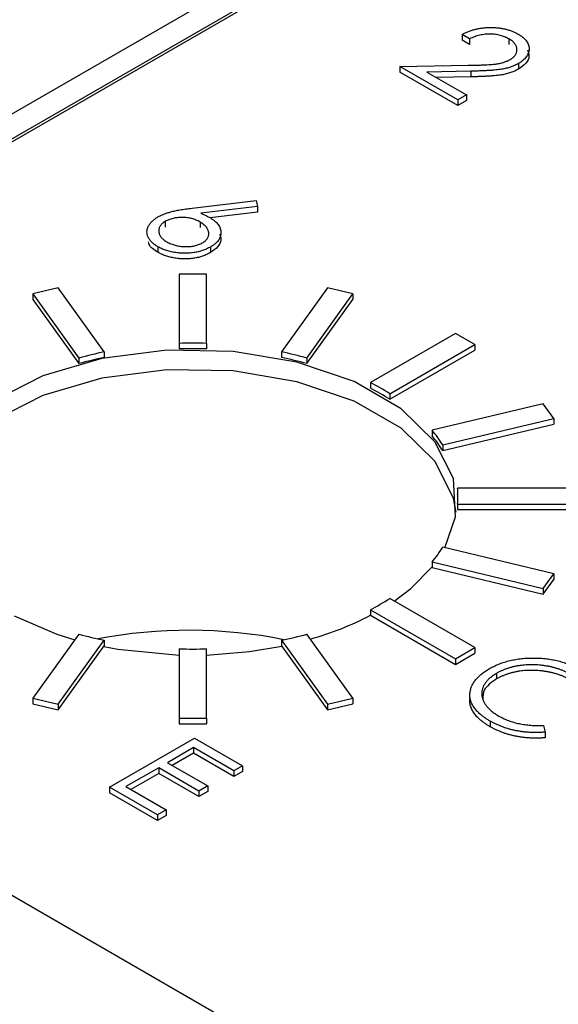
# Model space of a CAD drawing. Header units: inches. Extents: x 3.21 to 13.19, y 2.59 to 9.58.
# Tile 39 of 47: x 12.09 to 12.17, y 6.97 to 7.11. Entities that reach past the tile are written whole.
import ezdxf

# ---------------------------------------------------------------- set-up
doc = ezdxf.new("R2010")
doc.units = ezdxf.units.IN
doc.header["$MEASUREMENT"] = 0

msp = doc.modelspace()

# ---------------------------------------------------------------- linework, layer by layer
at = {"color": 7, "linetype": 'Continuous', "lineweight": 25}
for p, q in [((11.607869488, 7.2654447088), (12.5318866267, 6.7320209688)), ((12.0076780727, 7.0497432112), (12.3294116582, 7.2354760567)), ((12.0080316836, 7.049539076), (12.3294116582, 7.2350677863)), ((12.2608223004, 7.1995540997), (12.0013141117, 7.0497432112)), ((12.1566552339, 7.1118386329), (12.1555447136, 7.1124797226)), ((12.1555447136, 7.1124797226), (12.1555447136, 7.1116631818)), ((12.1566552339, 7.1110220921), (12.1555447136, 7.1116631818)), ((12.1566552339, 7.1118386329), (12.1566552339, 7.1110220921)), ((12.1623788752, 7.1118314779), (12.1623788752, 7.1110149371)), ((12.1465019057, 7.1078089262), (12.1564222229, 7.1079949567)), ((12.1637645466, 7.1082496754), (12.1637645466, 7.1074331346)), ((12.1465019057, 7.1078089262), (12.1465019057, 7.1069923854)), ((12.1549101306, 7.1029549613), (12.1465019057, 7.1078089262)), ((12.1549101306, 7.1021384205), (12.1465019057, 7.1069923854)), ((12.1568213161, 7.1071320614), (12.1504209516, 7.1070118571)), ((12.1504209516, 7.1070118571), (12.1561792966, 7.1036876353)), ((12.1568213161, 7.1071320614), (12.1568213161, 7.1063155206)), ((12.1568213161, 7.1063155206), (12.1517908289, 7.1062210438)), ((12.1561792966, 7.1036876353), (12.1549101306, 7.1029549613)), ((12.1561792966, 7.1036876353), (12.1561792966, 7.1028710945)), ((12.1549101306, 7.1029549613), (12.1549101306, 7.1021384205)), ((12.1561792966, 7.1028710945), (12.1549101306, 7.1021384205)), ((12.1162589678, 7.087189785), (12.1255992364, 7.088317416)), ((12.1255992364, 7.088317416), (12.1257826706, 7.0874359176)), ((12.1257826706, 7.0874359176), (12.1175132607, 7.086437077)), ((12.1257826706, 7.0866193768), (12.1188772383, 7.0857852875)), ((12.1257826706, 7.0874359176), (12.1257826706, 7.0866193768)), ((12.1123473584, 7.0852464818), (12.1123473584, 7.084429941)), ((12.1174116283, 7.0851677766), (12.1174116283, 7.0843512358)), ((12.1112616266, 7.0815745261), (12.1112616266, 7.0807579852)), ((12.1189187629, 7.0815301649), (12.1189187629, 7.0807136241)), ((12.1143710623, 7.0775965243), (12.1143710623, 7.0674939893)), ((12.1183710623, 7.0775965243), (12.1143710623, 7.0775965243)), ((12.1183710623, 7.0674939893), (12.1183710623, 7.0775965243)), ((12.0967790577, 7.0755764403), (12.0930835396, 7.0746927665)), ((12.1034760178, 7.066242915), (12.0967790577, 7.0755764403)), ((12.1359630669, 7.0755764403), (12.1292661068, 7.066242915)), ((12.139658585, 7.0746927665), (12.1359630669, 7.0755764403)), ((12.0930835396, 7.0746927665), (12.0997804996, 7.0653592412)), ((12.0930835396, 7.0746927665), (12.0930835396, 7.0738762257)), ((12.0930835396, 7.0738762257), (12.0997804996, 7.0645427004)), ((12.132961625, 7.0653592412), (12.139658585, 7.0746927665)), ((12.132961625, 7.0645427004), (12.139658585, 7.0738762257)), ((12.139658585, 7.0746927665), (12.139658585, 7.0738762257)), ((12.1545723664, 7.068940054), (12.1421979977, 7.061796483)), ((12.1574007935, 7.0673072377), (12.1545723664, 7.068940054)), ((12.1143710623, 7.0674939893), (12.1143710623, 7.0666774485)), ((12.1183710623, 7.0674939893), (12.1183710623, 7.0666774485)), ((12.1450264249, 7.0601636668), (12.1574007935, 7.0673072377)), ((12.1450264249, 7.059347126), (12.1574007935, 7.0664906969)), ((12.1574007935, 7.0673072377), (12.1574007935, 7.0664906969)), ((12.0997804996, 7.0653592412), (12.0997804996, 7.0645427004)), ((12.1034760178, 7.066242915), (12.1034760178, 7.0654263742)), ((12.1292661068, 7.066242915), (12.1292661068, 7.0654263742)), ((12.132961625, 7.0653592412), (12.132961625, 7.0645427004)), ((12.1421979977, 7.061796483), (12.1421979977, 7.0609799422)), ((12.1450264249, 7.0601636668), (12.1450264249, 7.059347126)), ((12.1673658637, 7.058697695), (12.1511979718, 7.0548316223)), ((12.1688965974, 7.0565643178), (12.1673658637, 7.058697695)), ((12.1527287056, 7.0526982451), (12.1688965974, 7.0565643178)), ((12.1688965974, 7.0565643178), (12.1688965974, 7.055747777)), ((12.1511979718, 7.0548316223), (12.1511979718, 7.0540150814)), ((12.1527287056, 7.0518817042), (12.1688965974, 7.055747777)), ((12.1527287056, 7.0526982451), (12.1527287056, 7.0518817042)), ((12.1723958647, 7.0464086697), (12.1548958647, 7.0464086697)), ((12.1548958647, 7.0464086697), (12.1548958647, 7.0455921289)), ((12.1548958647, 7.0440995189), (12.1548958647, 7.0432829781)), ((12.1548958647, 7.0440995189), (12.1723958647, 7.0440995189)), ((12.1548958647, 7.0432829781), (12.1723958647, 7.0432829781)), ((12.1688965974, 7.0339438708), (12.1527287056, 7.0378099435)), ((12.1511979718, 7.0356765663), (12.1673658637, 7.0318104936)), ((12.1511979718, 7.0356765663), (12.1511979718, 7.0348600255)), ((12.1511979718, 7.0348600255), (12.1673658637, 7.0309939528)), ((12.1673658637, 7.0318104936), (12.1688965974, 7.0339438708)), ((12.1688965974, 7.0339438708), (12.1688965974, 7.03312733)), ((12.1673658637, 7.0309939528), (12.1688965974, 7.03312733)), ((12.1673658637, 7.0318104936), (12.1673658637, 7.0309939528)), ((12.1574007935, 7.0232009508), (12.1450264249, 7.0303445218)), ((12.1421979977, 7.0287117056), (12.1545723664, 7.0215681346)), ((12.1421979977, 7.0287117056), (12.1421979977, 7.0278951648)), ((12.1421979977, 7.0278951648), (12.1545723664, 7.0207515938)), ((12.0997804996, 7.0251489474), (12.0930835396, 7.0158154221)), ((12.139658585, 7.0158154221), (12.132961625, 7.0251489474)), ((12.0967790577, 7.0149317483), (12.1034760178, 7.0242652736)), ((12.0967790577, 7.0141152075), (12.1034760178, 7.0234487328)), ((12.1034760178, 7.0242652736), (12.1034760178, 7.0234487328)), ((12.1292661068, 7.0242652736), (12.1359630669, 7.0149317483)), ((12.1292661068, 7.0242652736), (12.1292661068, 7.0234487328)), ((12.1292661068, 7.0234487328), (12.1359630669, 7.0141152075)), ((12.1143710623, 7.0230141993), (12.1143710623, 7.0129116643)), ((12.1183710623, 7.0129116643), (12.1183710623, 7.0230141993)), ((12.1545723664, 7.0215681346), (12.1574007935, 7.0232009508)), ((12.1545723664, 7.0207515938), (12.1574007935, 7.02238441)), ((12.1574007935, 7.0232009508), (12.1574007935, 7.02238441)), ((12.1545723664, 7.0215681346), (12.1545723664, 7.0207515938)), ((12.1605794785, 7.0194402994), (12.1605794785, 7.0186237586)), ((12.0930835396, 7.0158154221), (12.0930835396, 7.0149988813)), ((12.0930835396, 7.0158154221), (12.0967790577, 7.0149317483)), ((12.0930835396, 7.0149988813), (12.0967790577, 7.0141152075)), ((12.0967790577, 7.0149317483), (12.0967790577, 7.0141152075)), ((12.1359630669, 7.0149317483), (12.139658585, 7.0158154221)), ((12.1359630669, 7.0141152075), (12.139658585, 7.0149988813)), ((12.1359630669, 7.0149317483), (12.1359630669, 7.0141152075)), ((12.139658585, 7.0158154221), (12.139658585, 7.0149988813)), ((12.1143710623, 7.0129116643), (12.1143710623, 7.0120951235)), ((12.1143710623, 7.0129116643), (12.1183710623, 7.0129116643)), ((12.1143710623, 7.0120951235), (12.1183710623, 7.0120951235)), ((12.1183710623, 7.0129116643), (12.1183710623, 7.0120951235)), ((12.1596499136, 7.012481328), (12.1596499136, 7.0116647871)), ((12.1673938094, 7.0118574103), (12.1676292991, 7.0108714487)), ((12.1676292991, 7.0108714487), (12.1676292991, 7.0100549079)), ((12.104246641, 7.0028525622), (12.1166210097, 7.0099961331)), ((12.1166210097, 7.0099961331), (12.1236014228, 7.0059664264)), ((12.1164623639, 7.0086223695), (12.1126548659, 7.0064243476)), ((12.1164623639, 7.0078058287), (12.1133620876, 7.0060160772)), ((12.1223322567, 7.0052337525), (12.1164623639, 7.0086223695)), ((12.1164623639, 7.0086223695), (12.1164623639, 7.0078058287)), ((12.1223322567, 7.0044172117), (12.1164623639, 7.0078058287)), ((12.1126548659, 7.0064243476), (12.1185247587, 7.0030357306)), ((12.1113856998, 7.0056916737), (12.1066263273, 7.0029441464)), ((12.1113856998, 7.0048751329), (12.107333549, 7.002535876)), ((12.1172555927, 7.0023030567), (12.1113856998, 7.0056916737)), ((12.1113856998, 7.0056916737), (12.1113856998, 7.0048751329)), ((12.1172555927, 7.0014865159), (12.1113856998, 7.0048751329)), ((12.1236014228, 7.0059664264), (12.1223322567, 7.0052337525)), ((12.1223322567, 7.0052337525), (12.1223322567, 7.0044172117)), ((12.1236014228, 7.0051498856), (12.1223322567, 7.0044172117)), ((12.1236014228, 7.0059664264), (12.1236014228, 7.0051498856)), ((12.1112270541, 6.9988228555), (12.104246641, 7.0028525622)), ((12.104246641, 7.0028525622), (12.104246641, 7.0020360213)), ((12.1112270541, 6.9980063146), (12.104246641, 7.0020360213)), ((12.1066263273, 7.0029441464), (12.1124962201, 6.9995555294)), ((12.1185247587, 7.0030357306), (12.1172555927, 7.0023030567)), ((12.1172555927, 7.0023030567), (12.1172555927, 7.0014865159)), ((12.1185247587, 7.0022191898), (12.1172555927, 7.0014865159)), ((12.1185247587, 7.0030357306), (12.1185247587, 7.0022191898)), ((12.1124962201, 6.9995555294), (12.1112270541, 6.9988228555)), ((12.1124962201, 6.9995555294), (12.1124962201, 6.9987389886)), ((12.1112270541, 6.9988228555), (12.1112270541, 6.9980063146)), ((12.1124962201, 6.9987389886), (12.1112270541, 6.9980063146))]:
    msp.add_line(p, q, dxfattribs=at)
at = {"color": 7, "linetype": 'Continuous', "lineweight": 25, "flags": 128}
for points in [[(12.153038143, 7.0377359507), (12.154599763, 7.042239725), (12.1542960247, 7.0478192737), (12.151598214, 7.0531799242), (12.1466758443, 7.0579848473), (12.1398382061, 7.0619321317), (12.1315149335, 7.0647737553), (12.1222290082, 7.0663311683), (12.1125638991, 7.0665065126), (12.1031269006, 7.0652887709), (12.0945109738, 7.0627544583), (12.0872574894, 7.0590628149), (12.0818222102, 7.0544458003), (12.078546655, 7.0491935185), (12.0777851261, 7.0464086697)], [(12.1546914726, 7.042906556), (12.1542960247, 7.0449613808), (12.151598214, 7.0503220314), (12.1466758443, 7.0551269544), (12.1398382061, 7.0590742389), (12.1315149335, 7.0619158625), (12.1222290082, 7.0634732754), (12.1125638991, 7.0636486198), (12.1031269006, 7.0624308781), (12.0945109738, 7.0598965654), (12.0872574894, 7.056204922), (12.0818222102, 7.0515879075), (12.078546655, 7.0463356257), (12.0778462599, 7.0438987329)], [(12.1456733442, 7.0299710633), (12.14810031, 7.031817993), (12.1511979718, 7.0349752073)], [(12.0903673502, 7.0277931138), (12.0965571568, 7.0251669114), (12.0992018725, 7.0243425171)], [(12.1033895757, 7.0233282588), (12.1054317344, 7.0229499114), (12.1143710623, 7.0220905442)], [(12.1183710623, 7.0221011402), (12.1246095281, 7.0226019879), (12.1293070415, 7.0233916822)]]:
    msp.add_lwpolyline(points, dxfattribs=at)
at = {"color": 7, "linetype": 'Continuous', "lineweight": 25}
for centre, radius, start, end in [((12.1163710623, 7.0007348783), 0.0667890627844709, 88.2840200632, 91.7159799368), ((12.1163710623, 6.9999183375), 0.0667890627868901, 88.2840200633, 91.7159799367), ((12.1149354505, 7.0101504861), 0.0572510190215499, 101.5463858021, 105.3497565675), ((12.1149354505, 7.0093339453), 0.0572510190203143, 101.546385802, 105.3497565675), ((12.1178066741, 7.0101504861), 0.0572510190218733, 74.6502434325, 78.4536141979), ((12.1178066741, 7.0093339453), 0.0572510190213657, 74.6502434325, 78.453614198), ((12.1254524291, 7.0295230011), 0.0363592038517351, 57.4285790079, 62.5767975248), ((12.1254524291, 7.0287064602), 0.0363592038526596, 57.428579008, 62.5767975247), ((12.136635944, 7.0427672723), 0.0189103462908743, 31.6790695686, 39.641071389), ((12.136635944, 7.0419507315), 0.0189103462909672, 31.6790695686, 39.641071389), ((12.1420714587, 7.0452540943), 0.0128762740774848, 354.8555563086, 5.1444436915), ((12.1420606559, 7.0444369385), 0.0128870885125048, 0.002734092, 5.1428601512), ((12.136635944, 7.0477409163), 0.0189103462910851, 320.358928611, 328.3209304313), ((12.1254524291, 7.0609851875), 0.036359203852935, 297.4232024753, 302.571420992), ((12.1207868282, 7.0691310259), 0.0464716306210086, 285.8510892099, 297.4465837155), ((12.1149354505, 7.0803577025), 0.0572510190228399, 254.6502434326, 258.4536141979), ((12.1178066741, 7.0803577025), 0.0572510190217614, 281.5463858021, 285.3497565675), ((12.1163710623, 7.0897733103), 0.0667890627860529, 268.2840200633, 271.7159799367)]:
    msp.add_arc(centre, radius, start, end, dxfattribs=at)
msp.add_ellipse((12.1171779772, 7.0034127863), major_axis=(0.03999470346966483, -0.001169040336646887), ratio=0.5567969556, start_param=1.270607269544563, end_param=1.960590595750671, dxfattribs=at)
for points, knots in [([(12.15554471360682, 7.112479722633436), (12.15569928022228, 7.112560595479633), (12.15600284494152, 7.112719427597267), (12.15649128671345, 7.112924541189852), (12.15698978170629, 7.113102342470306), (12.15750583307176, 7.113244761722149), (12.15803596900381, 7.113357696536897), (12.15857948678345, 7.113439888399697), (12.15913875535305, 7.113488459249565), (12.15970566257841, 7.113504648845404), (12.16027119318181, 7.113493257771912), (12.16082259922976, 7.113447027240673), (12.16135350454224, 7.113370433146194), (12.16186679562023, 7.113266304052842), (12.16235752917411, 7.113127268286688), (12.16283166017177, 7.112960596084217), (12.16328617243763, 7.112762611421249), (12.16356383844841, 7.112609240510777), (12.16370505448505, 7.1125312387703)], [0, 0, 0, 0, 0.0687907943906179, 0.1351032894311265, 0.1989786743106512, 0.261904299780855, 0.3234949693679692, 0.3851953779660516, 0.4469692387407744, 0.5097647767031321, 0.5722505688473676, 0.6334051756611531, 0.6932511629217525, 0.7525831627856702, 0.812579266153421, 0.8732750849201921, 0.9355499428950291, 1, 1, 1, 1]), ([(12.16237887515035, 7.111831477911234), (12.16227957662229, 7.111885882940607), (12.16208457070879, 7.11199272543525), (12.16177082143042, 7.11213375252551), (12.16144473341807, 7.112252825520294), (12.16110879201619, 7.112352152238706), (12.16076238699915, 7.112431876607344), (12.1604033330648, 7.112489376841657), (12.16003264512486, 7.11252464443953), (12.15965428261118, 7.112540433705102), (12.15927197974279, 7.112535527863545), (12.15888994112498, 7.112504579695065), (12.15851018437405, 7.112451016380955), (12.15813091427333, 7.112376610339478), (12.15775505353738, 7.112277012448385), (12.15738403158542, 7.112152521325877), (12.1570113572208, 7.112008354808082), (12.15677591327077, 7.111896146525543), (12.15665523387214, 7.111838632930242)], [0, 0, 0, 0, 0.0644386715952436, 0.1265469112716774, 0.1868871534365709, 0.2458775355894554, 0.3040408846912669, 0.3621912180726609, 0.4209759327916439, 0.4806602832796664, 0.540600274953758, 0.6006890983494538, 0.6619357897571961, 0.7244425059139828, 0.7890383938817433, 0.8563137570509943, 0.926352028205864, 1, 1, 1, 1]), ([(12.16370505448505, 7.1125312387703), (12.16383756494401, 7.112451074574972), (12.16409794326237, 7.112293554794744), (12.1644334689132, 7.112037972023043), (12.16471995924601, 7.111775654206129), (12.16495320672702, 7.111505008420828), (12.16512369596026, 7.1112237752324), (12.16524258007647, 7.110935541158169), (12.16531562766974, 7.110639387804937), (12.16532041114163, 7.110337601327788), (12.16528613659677, 7.11003816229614), (12.1651999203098, 7.109747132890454), (12.16507399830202, 7.109467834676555), (12.16490627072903, 7.109198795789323), (12.1646841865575, 7.10894381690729), (12.16442549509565, 7.108698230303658), (12.16411685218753, 7.108465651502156), (12.16388329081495, 7.108322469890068), (12.16376454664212, 7.108249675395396)], [0, 0, 0, 0, 0.0694754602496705, 0.1365167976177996, 0.2007888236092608, 0.2638296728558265, 0.3257350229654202, 0.3872906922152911, 0.4495092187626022, 0.5129678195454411, 0.5762752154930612, 0.6375801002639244, 0.6979026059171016, 0.7571720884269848, 0.8165985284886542, 0.8766531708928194, 0.9372896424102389, 0.9999999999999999, 0.9999999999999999, 0.9999999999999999, 0.9999999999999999]), ([(12.16255487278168, 7.10883352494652), (12.16263705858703, 7.108883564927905), (12.16279903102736, 7.108982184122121), (12.16300390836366, 7.109145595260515), (12.16318016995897, 7.109315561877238), (12.16332294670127, 7.109495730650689), (12.16342844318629, 7.109685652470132), (12.16349973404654, 7.109883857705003), (12.16354321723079, 7.11009016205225), (12.16354958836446, 7.110303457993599), (12.16352225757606, 7.110517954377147), (12.1634640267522, 7.110727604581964), (12.16336852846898, 7.110929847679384), (12.16323878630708, 7.111125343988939), (12.16307590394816, 7.111313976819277), (12.16287676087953, 7.111494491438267), (12.16264609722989, 7.11166880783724), (12.16246907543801, 7.111776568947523), (12.16237887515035, 7.111831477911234)], [0, 0, 0, 0, 0.0619654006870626, 0.1221219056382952, 0.1809884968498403, 0.2399332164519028, 0.2999058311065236, 0.359988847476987, 0.4217757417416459, 0.4865758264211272, 0.551534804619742, 0.6150175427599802, 0.677258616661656, 0.7397299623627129, 0.8030501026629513, 0.8664951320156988, 0.9319734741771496, 1, 1, 1, 1]), ([(12.16507268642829, 7.110265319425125), (12.16519035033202, 7.109943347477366), (12.16543410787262, 7.109276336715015), (12.16492570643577, 7.108244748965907), (12.16415163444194, 7.107703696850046), (12.16376454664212, 7.107433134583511)], [0, 0, 0, 0, 0.3181094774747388, 0.659009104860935, 1, 1, 1, 1]), ([(12.15642222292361, 7.107994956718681), (12.15666103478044, 7.107997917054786), (12.1571197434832, 7.108003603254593), (12.15777921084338, 7.108017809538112), (12.15838162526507, 7.1080364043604), (12.15892823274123, 7.108057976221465), (12.15941778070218, 7.108088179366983), (12.15985288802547, 7.108115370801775), (12.16023020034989, 7.108153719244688), (12.16065607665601, 7.108204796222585), (12.1611334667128, 7.108291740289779), (12.16165759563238, 7.108432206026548), (12.16213822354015, 7.108610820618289), (12.16241543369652, 7.108758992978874), (12.16255487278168, 7.10883352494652)], [0, 0, 0, 0, 0.1108026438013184, 0.2128292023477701, 0.3061013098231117, 0.3906473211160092, 0.466924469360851, 0.5344810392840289, 0.5935869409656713, 0.6445570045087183, 0.7362004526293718, 0.8250240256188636, 0.9119855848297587, 1, 1, 1, 1]), ([(12.16376454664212, 7.108249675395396), (12.1635862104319, 7.108153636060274), (12.16323266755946, 7.107963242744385), (12.16262904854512, 7.107731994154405), (12.16198402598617, 7.107542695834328), (12.16140160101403, 7.107426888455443), (12.16089352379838, 7.107355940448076), (12.16046022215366, 7.107306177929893), (12.15997737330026, 7.107262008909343), (12.15944295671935, 7.107225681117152), (12.1588595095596, 7.107193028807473), (12.1582248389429, 7.107165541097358), (12.15754037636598, 7.107146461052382), (12.15706674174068, 7.107136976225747), (12.15682131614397, 7.107132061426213)], [0, 0, 0, 0, 0.0987021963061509, 0.1956723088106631, 0.2924224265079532, 0.3913425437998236, 0.4444624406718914, 0.5042287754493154, 0.5703523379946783, 0.6425457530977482, 0.722287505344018, 0.8079211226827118, 0.9004695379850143, 1, 1, 1, 1]), ([(12.16376454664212, 7.107433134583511), (12.1635862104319, 7.107337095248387), (12.16323266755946, 7.1071467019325), (12.16262904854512, 7.106915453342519), (12.16198402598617, 7.106726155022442), (12.16140160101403, 7.106610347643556), (12.16089352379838, 7.10653939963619), (12.16046022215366, 7.106489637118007), (12.15997737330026, 7.106445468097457), (12.15944295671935, 7.106409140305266), (12.1588595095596, 7.106376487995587), (12.1582248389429, 7.106349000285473), (12.15754037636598, 7.106329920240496), (12.15706674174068, 7.106320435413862), (12.15682131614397, 7.106315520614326)], [0, 0, 0, 0, 0.0987021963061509, 0.1956723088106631, 0.2924224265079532, 0.3913425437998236, 0.4444624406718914, 0.5042287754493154, 0.5703523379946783, 0.6425457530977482, 0.722287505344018, 0.8079211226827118, 0.9004695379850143, 1, 1, 1, 1]), ([(12.11128145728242, 7.085913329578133), (12.11141307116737, 7.085984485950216), (12.1116818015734, 7.086129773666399), (12.11213543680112, 7.086322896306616), (12.11263435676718, 7.08650043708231), (12.11308359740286, 7.086636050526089), (12.11347705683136, 7.086732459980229), (12.11379722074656, 7.086808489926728), (12.11414700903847, 7.086875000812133), (12.11451911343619, 7.0869454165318), (12.11491842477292, 7.087009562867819), (12.11534275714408, 7.087073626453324), (12.11579218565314, 7.087132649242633), (12.116101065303, 7.087170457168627), (12.11625896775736, 7.087189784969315)], [0, 0, 0, 0, 0.0978181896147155, 0.1997260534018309, 0.3052763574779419, 0.4158114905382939, 0.4744722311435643, 0.5372738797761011, 0.6036574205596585, 0.6742988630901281, 0.7498344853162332, 0.8285984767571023, 0.9123777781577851, 1, 1, 1, 1]), ([(12.11751326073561, 7.086437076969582), (12.11776564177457, 7.086331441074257), (12.11825793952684, 7.086125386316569), (12.11869890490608, 7.08588371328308), (12.11891380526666, 7.085765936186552)], [0, 0, 0, 0, 0.5126593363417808, 1, 1, 1, 1]), ([(12.1112616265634, 7.08157452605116), (12.11110051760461, 7.081673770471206), (12.1107813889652, 7.081870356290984), (12.11039153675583, 7.082205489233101), (12.11007985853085, 7.08256383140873), (12.10984879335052, 7.082943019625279), (12.10970644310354, 7.083335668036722), (12.10966223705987, 7.083734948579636), (12.10971108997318, 7.084135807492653), (12.10986193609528, 7.084533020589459), (12.11009963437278, 7.084916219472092), (12.11040986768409, 7.085279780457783), (12.11080409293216, 7.085615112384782), (12.11112155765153, 7.085813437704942), (12.11128145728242, 7.085913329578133)], [0, 0, 0, 0, 0.0843347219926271, 0.1670523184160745, 0.2495660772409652, 0.3327404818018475, 0.4159148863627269, 0.4978280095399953, 0.5803725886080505, 0.6646001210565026, 0.7494666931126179, 0.8325102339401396, 0.9156392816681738, 1, 1, 1, 1]), ([(12.11234735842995, 7.085246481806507), (12.11226595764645, 7.085196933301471), (12.11210634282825, 7.085099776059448), (12.1119041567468, 7.084937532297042), (12.11173187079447, 7.084768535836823), (12.11159924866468, 7.084588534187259), (12.11149081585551, 7.084402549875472), (12.11143131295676, 7.084205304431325), (12.11138958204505, 7.084000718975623), (12.11139613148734, 7.083788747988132), (12.11142889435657, 7.083576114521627), (12.11149649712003, 7.083367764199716), (12.11159433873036, 7.083166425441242), (12.11173137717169, 7.082973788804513), (12.11189476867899, 7.082786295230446), (12.11209282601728, 7.082606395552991), (12.11232649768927, 7.082434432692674), (12.11250120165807, 7.082327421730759), (12.11259028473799, 7.082272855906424)], [0, 0, 0, 0, 0.0618417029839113, 0.1212623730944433, 0.1807459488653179, 0.2392309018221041, 0.2983075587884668, 0.3581827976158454, 0.4203592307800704, 0.4847924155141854, 0.5499384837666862, 0.6137182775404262, 0.6766807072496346, 0.7391541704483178, 0.8021997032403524, 0.8667401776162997, 0.932049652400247, 1, 1, 1, 1]), ([(12.11741162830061, 7.08516777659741), (12.11731461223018, 7.085220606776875), (12.11712511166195, 7.085323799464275), (12.11682376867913, 7.085461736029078), (12.11650934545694, 7.085575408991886), (12.11618993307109, 7.085673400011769), (12.11585812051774, 7.085746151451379), (12.11551821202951, 7.085798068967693), (12.11516930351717, 7.085829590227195), (12.11481559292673, 7.085840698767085), (12.11446342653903, 7.08583259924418), (12.11412171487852, 7.085803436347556), (12.11379172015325, 7.085757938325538), (12.11347520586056, 7.085693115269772), (12.11317137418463, 7.085609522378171), (12.11288065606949, 7.085508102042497), (12.11260499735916, 7.08538592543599), (12.11243444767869, 7.085293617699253), (12.11234735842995, 7.085246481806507)], [0, 0, 0, 0, 0.0705992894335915, 0.137900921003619, 0.2031961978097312, 0.2667897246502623, 0.329106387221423, 0.3906535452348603, 0.4526530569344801, 0.515748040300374, 0.5779263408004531, 0.6389300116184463, 0.698350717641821, 0.7572960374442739, 0.8163937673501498, 0.8762669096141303, 0.9368171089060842, 1, 1, 1, 1]), ([(12.11774131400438, 7.08213261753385), (12.11782384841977, 7.082182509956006), (12.11798583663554, 7.082280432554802), (12.11818549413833, 7.082445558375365), (12.11836008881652, 7.082615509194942), (12.11849430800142, 7.082797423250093), (12.11859075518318, 7.082988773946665), (12.11865194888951, 7.08318935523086), (12.1186826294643, 7.083398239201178), (12.11867366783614, 7.083613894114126), (12.11863214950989, 7.083830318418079), (12.11855791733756, 7.084043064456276), (12.1184504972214, 7.084248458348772), (12.11831251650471, 7.084447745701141), (12.1181329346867, 7.084637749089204), (12.11792880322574, 7.084823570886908), (12.11768510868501, 7.085000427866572), (12.11750394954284, 7.085111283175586), (12.11741162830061, 7.08516777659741)], [0, 0, 0, 0, 0.061137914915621, 0.1199938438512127, 0.1782253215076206, 0.2362564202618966, 0.2949293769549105, 0.354715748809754, 0.4167296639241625, 0.4806644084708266, 0.5458317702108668, 0.609758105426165, 0.6729712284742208, 0.7360168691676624, 0.7998393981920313, 0.864775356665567, 0.9310876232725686, 1, 1, 1, 1]), ([(12.11891380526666, 7.085765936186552), (12.11903619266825, 7.085691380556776), (12.11927710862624, 7.085544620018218), (12.11958937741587, 7.085305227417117), (12.11985795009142, 7.085057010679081), (12.12007393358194, 7.084796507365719), (12.12024282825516, 7.084525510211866), (12.12036927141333, 7.084244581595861), (12.1204382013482, 7.083951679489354), (12.1204667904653, 7.083652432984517), (12.1204438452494, 7.083352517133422), (12.12037587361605, 7.083059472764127), (12.12025646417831, 7.082777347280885), (12.12008611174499, 7.082506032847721), (12.11986666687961, 7.082245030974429), (12.11960051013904, 7.081993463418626), (12.11928424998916, 7.081753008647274), (12.11904187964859, 7.081605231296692), (12.11891876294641, 7.081530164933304)], [0, 0, 0, 0, 0.0652308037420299, 0.128404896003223, 0.1900670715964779, 0.2509433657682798, 0.3115458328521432, 0.3728628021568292, 0.4350236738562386, 0.4990717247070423, 0.5630910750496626, 0.6255101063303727, 0.6866800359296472, 0.7472825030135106, 0.8085634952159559, 0.8707421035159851, 0.9343409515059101, 0.9999999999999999, 0.9999999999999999, 0.9999999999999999, 0.9999999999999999]), ([(12.1112616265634, 7.080757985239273), (12.11071550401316, 7.081107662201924), (12.11001400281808, 7.081556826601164), (12.10993394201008, 7.082136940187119), (12.10991620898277, 7.082265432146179)], [0, 0, 0, 0, 0.7785055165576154, 1, 1, 1, 1]), ([(12.11259028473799, 7.082272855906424), (12.11268480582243, 7.082221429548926), (12.11287017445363, 7.082120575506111), (12.11316805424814, 7.08198567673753), (12.11347968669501, 7.081871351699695), (12.11380445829, 7.081776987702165), (12.11413819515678, 7.081698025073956), (12.11448586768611, 7.081641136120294), (12.11484643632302, 7.081604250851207), (12.1152137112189, 7.08158457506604), (12.11558143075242, 7.081582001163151), (12.11593677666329, 7.081602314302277), (12.1162775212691, 7.081641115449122), (12.11660148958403, 7.081699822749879), (12.11691329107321, 7.08177752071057), (12.11720616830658, 7.081876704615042), (12.11748717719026, 7.081993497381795), (12.11765548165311, 7.082085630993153), (12.11774131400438, 7.08213261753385)], [0, 0, 0, 0, 0.067962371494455, 0.1332834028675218, 0.1978352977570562, 0.2608919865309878, 0.3233765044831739, 0.3863500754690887, 0.4496377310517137, 0.514795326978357, 0.5792399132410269, 0.641814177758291, 0.7013585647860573, 0.7607267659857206, 0.819222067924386, 0.8787161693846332, 0.9381473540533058, 1, 1, 1, 1]), ([(12.12023747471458, 7.083463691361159), (12.12034568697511, 7.083159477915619), (12.12057504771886, 7.082514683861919), (12.12007334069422, 7.081510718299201), (12.11930378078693, 7.080979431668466), (12.11891876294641, 7.080713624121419)], [0, 0, 0, 0, 0.3085967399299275, 0.6540846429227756, 1, 1, 1, 1]), ([(12.11891876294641, 7.081530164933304), (12.11874056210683, 7.081433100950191), (12.11838990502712, 7.081242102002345), (12.11779494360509, 7.081012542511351), (12.11716882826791, 7.080828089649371), (12.11650792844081, 7.080699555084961), (12.11582562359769, 7.08061991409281), (12.11513031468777, 7.080601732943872), (12.1144263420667, 7.080633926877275), (12.11372579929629, 7.080725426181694), (12.11304221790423, 7.080864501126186), (12.11239762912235, 7.08105306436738), (12.11179549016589, 7.081287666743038), (12.11144096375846, 7.081478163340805), (12.1112616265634, 7.08157452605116)], [0, 0, 0, 0, 0.0859479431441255, 0.1691252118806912, 0.2503991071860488, 0.3322897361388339, 0.4133642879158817, 0.4941722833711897, 0.5760217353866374, 0.6607569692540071, 0.7457831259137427, 0.8300435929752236, 0.914027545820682, 1, 1, 1, 1]), ([(12.11891876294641, 7.080713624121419), (12.11874056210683, 7.080616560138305), (12.11838990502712, 7.080425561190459), (12.11779494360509, 7.080196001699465), (12.11716882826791, 7.080011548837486), (12.11650792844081, 7.079883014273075), (12.11582562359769, 7.079803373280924), (12.11513031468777, 7.079785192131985), (12.1144263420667, 7.07981738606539), (12.11372579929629, 7.079908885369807), (12.11304221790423, 7.0800479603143), (12.11239762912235, 7.080236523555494), (12.11179549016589, 7.080471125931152), (12.11144096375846, 7.08066162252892), (12.1112616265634, 7.080757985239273)], [0, 0, 0, 0, 0.0859479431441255, 0.1691252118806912, 0.2503991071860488, 0.3322897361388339, 0.4133642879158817, 0.4941722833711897, 0.5760217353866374, 0.6607569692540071, 0.7457831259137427, 0.8300435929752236, 0.914027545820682, 1, 1, 1, 1]), ([(12.15955323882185, 7.020130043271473), (12.15978131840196, 7.020255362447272), (12.16023005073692, 7.020501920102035), (12.16096462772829, 7.020819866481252), (12.16172819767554, 7.021089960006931), (12.16252581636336, 7.021307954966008), (12.16335467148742, 7.021479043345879), (12.16421687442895, 7.02159704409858), (12.1651120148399, 7.02166613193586), (12.16602935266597, 7.021683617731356), (12.16694896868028, 7.02165294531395), (12.16785097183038, 7.021572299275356), (12.16872247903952, 7.021435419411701), (12.16956928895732, 7.021252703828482), (12.1703864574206, 7.021016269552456), (12.17117288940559, 7.020726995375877), (12.17193464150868, 7.02038977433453), (12.17240500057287, 7.02013120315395), (12.17264399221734, 7.019999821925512)], [0, 0, 0, 0, 0.0645578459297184, 0.1270135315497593, 0.1879548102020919, 0.2480139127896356, 0.3077476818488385, 0.368234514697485, 0.4294698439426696, 0.4927434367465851, 0.5562577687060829, 0.6182167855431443, 0.6796554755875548, 0.74124554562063, 0.8034152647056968, 0.8668154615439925, 0.9323283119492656, 1, 1, 1, 1]), ([(12.17130541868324, 7.019307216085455), (12.17117995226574, 7.019377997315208), (12.17093018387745, 7.019518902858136), (12.17052622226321, 7.019708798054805), (12.17011389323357, 7.019885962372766), (12.16968313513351, 7.020044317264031), (12.16923922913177, 7.020186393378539), (12.16878131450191, 7.020314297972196), (12.16830555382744, 7.02042013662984), (12.16782003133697, 7.020513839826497), (12.16732715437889, 7.020587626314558), (12.16683441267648, 7.020642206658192), (12.16634510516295, 7.020678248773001), (12.16585821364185, 7.020695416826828), (12.16537450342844, 7.020694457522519), (12.16489313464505, 7.020672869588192), (12.16441570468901, 7.020630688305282), (12.16394183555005, 7.020572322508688), (12.16347602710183, 7.020496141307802), (12.16302487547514, 7.020397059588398), (12.16258254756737, 7.02028460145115), (12.16215527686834, 7.020151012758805), (12.16173996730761, 7.020000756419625), (12.16133932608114, 7.019831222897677), (12.16094644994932, 7.019647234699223), (12.16070246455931, 7.019509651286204), (12.16057947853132, 7.019440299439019)], [0, 0, 0, 0, 0.0439549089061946, 0.087501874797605, 0.1304626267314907, 0.1727520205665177, 0.2154030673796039, 0.2576498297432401, 0.3001527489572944, 0.3431214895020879, 0.3859251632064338, 0.4276857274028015, 0.4688179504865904, 0.5094918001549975, 0.5498830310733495, 0.5899800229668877, 0.6304052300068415, 0.6708686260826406, 0.7113839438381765, 0.7516272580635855, 0.7917755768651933, 0.8324589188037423, 0.8733190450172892, 0.9145429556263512, 0.9569235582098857, 1, 1, 1, 1]), ([(12.15671000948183, 7.016677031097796), (12.15673866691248, 7.016838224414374), (12.15679563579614, 7.017158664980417), (12.15697297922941, 7.017628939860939), (12.15721806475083, 7.018085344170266), (12.15753995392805, 7.018525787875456), (12.1579333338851, 7.018951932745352), (12.15840332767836, 7.019361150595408), (12.15893824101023, 7.019759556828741), (12.1593459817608, 7.020005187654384), (12.15955323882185, 7.020130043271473)], [0, 0, 0, 0, 0.1243285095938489, 0.2471560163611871, 0.3687797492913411, 0.4907338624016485, 0.6136137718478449, 0.7389575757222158, 0.8673105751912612, 1, 1, 1, 1]), ([(12.16057947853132, 7.019440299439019), (12.16040104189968, 7.019332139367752), (12.16005070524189, 7.019119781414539), (12.15960267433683, 7.018771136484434), (12.15921724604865, 7.018411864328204), (12.15891614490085, 7.018033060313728), (12.15867576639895, 7.017641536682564), (12.1585202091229, 7.017232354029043), (12.15842899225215, 7.016809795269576), (12.1584163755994, 7.016376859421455), (12.15847256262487, 7.015942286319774), (12.1585998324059, 7.01551469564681), (12.15880655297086, 7.015100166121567), (12.15907949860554, 7.014696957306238), (12.15942870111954, 7.014306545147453), (12.15985243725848, 7.013928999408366), (12.16034115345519, 7.013560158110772), (12.16071922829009, 7.013333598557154), (12.16091164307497, 7.013218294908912)], [0, 0, 0, 0, 0.0643232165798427, 0.1262901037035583, 0.1867264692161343, 0.2461464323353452, 0.3055756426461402, 0.3654293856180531, 0.4263263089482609, 0.4888399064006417, 0.5517249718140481, 0.6139185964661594, 0.675483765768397, 0.7373338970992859, 0.8002290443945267, 0.864502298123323, 0.9310407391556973, 1, 1, 1, 1]), ([(12.17130541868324, 7.018490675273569), (12.17117995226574, 7.018561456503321), (12.17093018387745, 7.018702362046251), (12.17052622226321, 7.018892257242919), (12.17011389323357, 7.01906942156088), (12.16968313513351, 7.019227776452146), (12.16923922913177, 7.019369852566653), (12.16878131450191, 7.019497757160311), (12.16830555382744, 7.019603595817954), (12.16782003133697, 7.019697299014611), (12.16732715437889, 7.019771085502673), (12.16683441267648, 7.019825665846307), (12.16634510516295, 7.019861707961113), (12.16585821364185, 7.019878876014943), (12.16537450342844, 7.019877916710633), (12.16489313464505, 7.019856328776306), (12.16441570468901, 7.019814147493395), (12.16394183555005, 7.019755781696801), (12.16347602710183, 7.019679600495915), (12.16302487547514, 7.019580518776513), (12.16258254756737, 7.019468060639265), (12.16215527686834, 7.019334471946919), (12.16173996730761, 7.019184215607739), (12.16133932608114, 7.019014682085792), (12.16094644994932, 7.018830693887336), (12.16070246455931, 7.018693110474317), (12.16057947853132, 7.018623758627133)], [0, 0, 0, 0, 0.0439549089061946, 0.087501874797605, 0.1304626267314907, 0.1727520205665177, 0.2154030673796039, 0.2576498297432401, 0.3001527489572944, 0.3431214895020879, 0.3859251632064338, 0.4276857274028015, 0.4688179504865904, 0.5094918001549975, 0.5498830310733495, 0.5899800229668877, 0.6304052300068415, 0.6708686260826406, 0.7113839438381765, 0.7516272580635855, 0.7917755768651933, 0.8324589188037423, 0.8733190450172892, 0.9145429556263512, 0.9569235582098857, 1, 1, 1, 1]), ([(12.16057947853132, 7.018623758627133), (12.15983060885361, 7.018109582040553), (12.15857339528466, 7.017246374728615), (12.15858476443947, 7.016135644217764), (12.15858936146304, 7.015686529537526)], [0, 0, 0, 0, 0.5956582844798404, 1, 1, 1, 1]), ([(12.15964991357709, 7.012481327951), (12.15951774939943, 7.012558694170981), (12.15925641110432, 7.012711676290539), (12.1588975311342, 7.012953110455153), (12.15855974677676, 7.013194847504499), (12.15825380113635, 7.013441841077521), (12.15796819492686, 7.013689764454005), (12.15771968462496, 7.013944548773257), (12.15749197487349, 7.014200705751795), (12.15729376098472, 7.014461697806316), (12.15712213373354, 7.0147261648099), (12.15698045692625, 7.014994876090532), (12.15686750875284, 7.015266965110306), (12.15677646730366, 7.0155418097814), (12.15671770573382, 7.015820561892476), (12.15668593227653, 7.016102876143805), (12.15667891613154, 7.016389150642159), (12.15669960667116, 7.016580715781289), (12.15671000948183, 7.016677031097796)], [0, 0, 0, 0, 0.0696628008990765, 0.1377495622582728, 0.203916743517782, 0.2687798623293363, 0.3324137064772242, 0.394753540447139, 0.456180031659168, 0.5169956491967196, 0.5773959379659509, 0.6371983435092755, 0.6969991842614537, 0.7567561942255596, 0.8165539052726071, 0.8769479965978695, 0.9381317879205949, 1, 1, 1, 1]), ([(12.15964991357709, 7.011664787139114), (12.15951774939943, 7.011742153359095), (12.15925641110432, 7.011895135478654), (12.1588975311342, 7.012136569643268), (12.15855974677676, 7.012378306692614), (12.15825380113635, 7.012625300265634), (12.15796819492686, 7.012873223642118), (12.15771968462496, 7.013128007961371), (12.15749197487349, 7.013384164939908), (12.15729376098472, 7.013645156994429), (12.15712213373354, 7.013909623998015), (12.15698045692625, 7.014178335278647), (12.15686750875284, 7.01445042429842), (12.15677646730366, 7.014725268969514), (12.15671770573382, 7.015004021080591), (12.15668593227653, 7.015286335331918), (12.15667891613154, 7.015572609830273), (12.15669960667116, 7.015764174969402), (12.15671000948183, 7.015860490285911)], [0, 0, 0, 0, 0.0696628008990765, 0.1377495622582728, 0.203916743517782, 0.2687798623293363, 0.3324137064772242, 0.394753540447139, 0.456180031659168, 0.5169956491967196, 0.5773959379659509, 0.6371983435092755, 0.6969991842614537, 0.7567561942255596, 0.8165539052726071, 0.8769479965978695, 0.9381317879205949, 1, 1, 1, 1]), ([(12.16762929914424, 7.010871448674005), (12.16745020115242, 7.010858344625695), (12.16709286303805, 7.010832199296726), (12.16655641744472, 7.010814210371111), (12.16602332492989, 7.010813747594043), (12.16549376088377, 7.010833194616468), (12.16496600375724, 7.010867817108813), (12.16444142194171, 7.010924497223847), (12.16392113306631, 7.010999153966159), (12.16340501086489, 7.011090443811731), (12.1628971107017, 7.011200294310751), (12.16240051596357, 7.011330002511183), (12.16191276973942, 7.01147635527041), (12.16143577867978, 7.011640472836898), (12.16096913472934, 7.011823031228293), (12.16051803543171, 7.012025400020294), (12.16007251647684, 7.012242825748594), (12.15979204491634, 7.012401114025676), (12.15964991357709, 7.012481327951)], [0, 0, 0, 0, 0.0616742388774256, 0.1230530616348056, 0.1834750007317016, 0.2437265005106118, 0.3042789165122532, 0.3648629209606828, 0.4259462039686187, 0.487391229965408, 0.5492203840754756, 0.6111435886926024, 0.6735285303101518, 0.736961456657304, 0.80078528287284, 0.8660125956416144, 0.9321007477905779, 1, 1, 1, 1]), ([(12.16091164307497, 7.013218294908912), (12.16113364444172, 7.013097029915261), (12.16157059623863, 7.012858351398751), (12.16229370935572, 7.01255585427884), (12.16305205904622, 7.0123044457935), (12.16384829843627, 7.012105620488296), (12.16468409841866, 7.01196219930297), (12.16555488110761, 7.01187055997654), (12.16646446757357, 7.011832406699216), (12.16707984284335, 7.011848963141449), (12.16739380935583, 7.011857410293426)], [0, 0, 0, 0, 0.1285151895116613, 0.252948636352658, 0.3747547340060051, 0.4959397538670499, 0.6171806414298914, 0.7409094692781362, 0.8678111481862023, 1, 1, 1, 1]), ([(12.16762929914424, 7.010054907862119), (12.16745020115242, 7.010041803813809), (12.16709286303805, 7.010015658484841), (12.16655641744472, 7.009997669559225), (12.16602332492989, 7.009997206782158), (12.16549376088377, 7.010016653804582), (12.16496600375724, 7.010051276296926), (12.16444142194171, 7.010107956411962), (12.16392113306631, 7.010182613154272), (12.16340501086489, 7.010273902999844), (12.1628971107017, 7.010383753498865), (12.16240051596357, 7.010513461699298), (12.16191276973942, 7.010659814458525), (12.16143577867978, 7.01082393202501), (12.16096913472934, 7.011006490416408), (12.16051803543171, 7.011208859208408), (12.16007251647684, 7.011426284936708), (12.15979204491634, 7.01158457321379), (12.15964991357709, 7.011664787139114)], [0, 0, 0, 0, 0.0616742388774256, 0.1230530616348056, 0.1834750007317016, 0.2437265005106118, 0.3042789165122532, 0.3648629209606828, 0.4259462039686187, 0.487391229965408, 0.5492203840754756, 0.6111435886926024, 0.6735285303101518, 0.736961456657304, 0.80078528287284, 0.8660125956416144, 0.9321007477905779, 1, 1, 1, 1])]:
    msp.add_open_spline(points, degree=3, knots=knots, dxfattribs=at)

doc.saveas('drawing.dxf')
